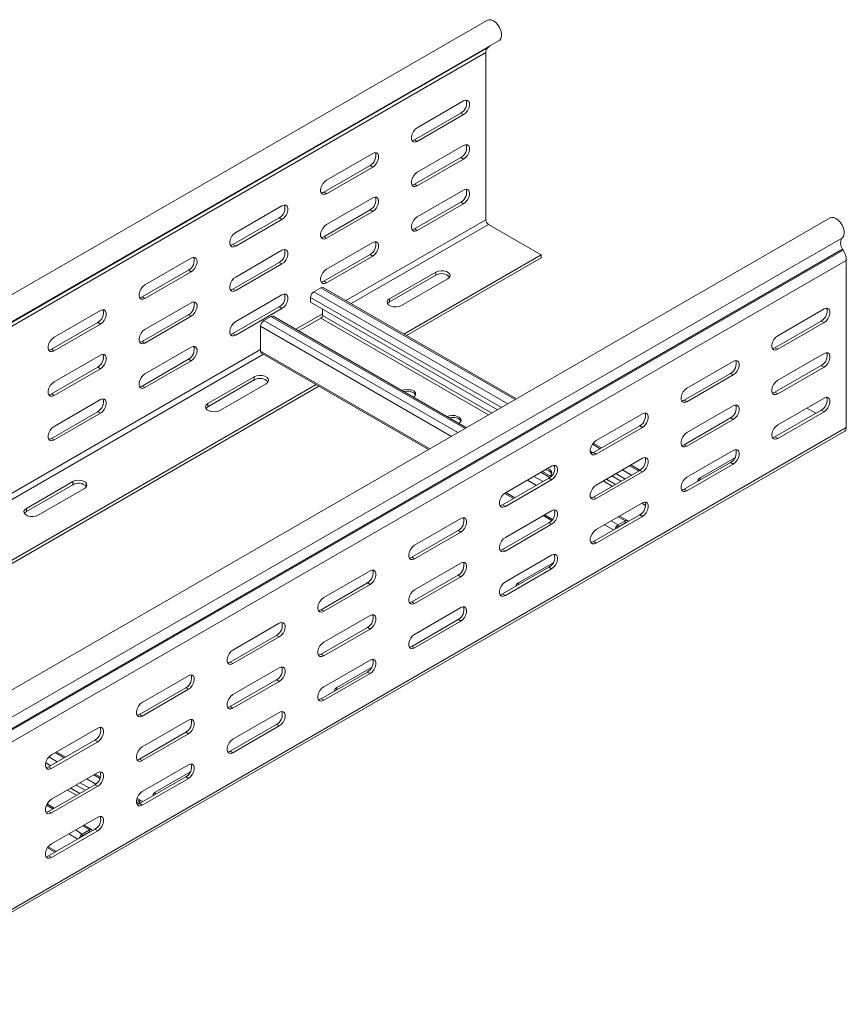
# Model space of a CAD drawing. Header units: millimetres. Extents: x -6 to 5206, y -8403 to -276.
# Tile 28 of 65: x 2266 to 2587, y -6471 to -6087. Entities that reach past the tile are written whole.
import ezdxf

# ---------------------------------------------------------------- set-up
doc = ezdxf.new("R2010")
doc.units = ezdxf.units.MM

msp = doc.modelspace()

# ---------------------------------------------------------------- linework, layer by layer
at = {"color": 7, "linetype": 'Continuous', "lineweight": 15}
for p, q in [((2447.7, -6087.32), (2060.91, -6310.6)), ((2065.46, -6318.48), (2452.25, -6095.2)), ((2061.11, -6321.19), (2447.9, -6097.9)), ((2061.36, -6321.04), (2448.14, -6097.75)), ((2448.14, -6097.75), (2447.9, -6097.9)), ((2060.24, -6323.22), (2447.02, -6099.93)), ((2447.02, -6099.93), (2447.02, -6165.04)), ((2420.33, -6129.21), (2438.36, -6118.8)), ((2419.27, -6133.91), (2437.3, -6123.5)), ((2438.36, -6124.11), (2420.33, -6134.52)), ((2437.3, -6123.5), (2438.36, -6124.11)), ((2419.27, -6133.91), (2420.33, -6134.52)), ((2420.33, -6146.56), (2438.36, -6136.16)), ((2384.98, -6149.62), (2403.01, -6139.21)), ((2419.27, -6151.26), (2437.3, -6140.85)), ((2438.36, -6141.46), (2420.33, -6151.87)), ((2437.3, -6140.85), (2438.36, -6141.46)), ((2383.91, -6154.32), (2401.95, -6143.91)), ((2403.01, -6144.52), (2384.98, -6154.93)), ((2401.95, -6143.91), (2403.01, -6144.52)), ((2419.27, -6151.26), (2420.33, -6151.87)), ((2383.91, -6154.32), (2384.98, -6154.93)), ((2384.98, -6166.97), (2403.01, -6156.57)), ((2420.33, -6163.92), (2438.36, -6153.51)), ((2349.62, -6170.03), (2367.65, -6159.62)), ((2419.27, -6168.61), (2437.3, -6158.2)), ((2438.36, -6158.81), (2420.33, -6169.22)), ((2437.3, -6158.2), (2438.36, -6158.81)), ((2581.1, -6164.32), (2194.31, -6387.61)), ((2348.56, -6174.73), (2366.59, -6164.32)), ((2366.59, -6164.32), (2367.65, -6164.93)), ((2383.91, -6171.67), (2401.95, -6161.26)), ((2403.01, -6161.87), (2384.98, -6172.28)), ((2401.95, -6161.26), (2403.01, -6161.87)), ((2367.65, -6164.93), (2349.62, -6175.34)), ((2448.08, -6166.88), (2468.59, -6178.72)), ((2199.06, -6395.35), (2585.85, -6172.07)), ((2383.91, -6171.67), (2384.98, -6172.28)), ((2419.27, -6168.61), (2420.33, -6169.22)), ((2348.56, -6174.73), (2349.62, -6175.34)), ((2384.98, -6184.33), (2403.01, -6173.92)), ((2199.19, -6399.76), (2585.97, -6176.47)), ((2199.43, -6400.2), (2586.22, -6176.91)), ((2349.62, -6187.39), (2367.65, -6176.98)), ((2383.91, -6189.02), (2401.95, -6178.61)), ((2403.01, -6179.22), (2384.98, -6189.63)), ((2401.95, -6178.61), (2403.01, -6179.22)), ((2415.12, -6209.58), (2468.59, -6178.72)), ((2468.59, -6178.72), (2468.59, -6179.94)), ((2586.22, -6176.91), (2585.97, -6176.47)), ((2200.55, -6404.28), (2587.38, -6180.96)), ((2314.26, -6190.44), (2332.3, -6180.03)), ((2348.56, -6192.08), (2366.59, -6181.67)), ((2367.65, -6182.28), (2349.62, -6192.69)), ((2366.59, -6181.67), (2367.65, -6182.28)), ((2416.19, -6210.19), (2468.59, -6179.94)), ((2587.38, -6180.96), (2587.38, -6246.07)), ((2313.2, -6195.14), (2331.24, -6184.73)), ((2332.3, -6185.34), (2314.26, -6195.75)), ((2331.24, -6184.73), (2332.3, -6185.34)), ((2427.58, -6185.45), (2409.55, -6195.86)), ((2409.55, -6197.09), (2427.58, -6186.68)), ((2427.58, -6186.68), (2427.58, -6185.45)), ((2383.91, -6189.02), (2384.98, -6189.63)), ((2414.14, -6198.51), (2432.17, -6188.11)), ((2313.2, -6195.14), (2314.26, -6195.75)), ((2348.56, -6192.08), (2349.62, -6192.69)), ((2349.62, -6204.74), (2367.65, -6194.33)), ((2380.06, -6193.13), (2382.82, -6191.54)), ((2458.91, -6234.86), (2383.72, -6191.45)), ((2314.26, -6207.8), (2332.3, -6197.39)), ((2348.56, -6209.43), (2366.59, -6199.02)), ((2366.59, -6199.02), (2367.65, -6199.63)), ((2378.79, -6197.13), (2378.79, -6195.34)), ((2451.53, -6239.12), (2378.79, -6197.13)), ((2409.55, -6197.09), (2409.55, -6195.86)), ((2278.91, -6210.85), (2296.94, -6200.44)), ((2313.2, -6212.49), (2331.24, -6202.08)), ((2332.3, -6202.69), (2314.26, -6213.1)), ((2331.24, -6202.08), (2332.3, -6202.69)), ((2367.65, -6199.63), (2349.62, -6210.04)), ((2360.62, -6204.36), (2363.37, -6202.77)), ((2439.47, -6246.09), (2364.27, -6202.68)), ((2383.45, -6199.83), (2383.45, -6202.31)), ((2578.72, -6199.83), (2560.69, -6210.24)), ((2277.85, -6215.55), (2295.88, -6205.14)), ((2296.94, -6205.75), (2278.91, -6216.16)), ((2295.88, -6205.14), (2296.94, -6205.75)), ((2359.34, -6216.23), (2359.34, -6206.56)), ((2382.82, -6203.41), (2374.18, -6208.4)), ((2577.66, -6204.53), (2559.63, -6214.94)), ((2560.69, -6215.55), (2578.72, -6205.14)), ((2578.72, -6205.14), (2577.66, -6204.53)), ((2348.56, -6209.43), (2349.62, -6210.04)), ((2313.2, -6212.49), (2314.26, -6213.1)), ((2277.85, -6215.55), (2278.91, -6216.16)), ((2278.91, -6228.21), (2296.94, -6217.8)), ((2314.26, -6225.15), (2332.3, -6214.74)), ((2359.72, -6217.05), (2424.74, -6254.59)), ((2560.69, -6215.55), (2559.63, -6214.94)), ((2578.72, -6217.18), (2560.69, -6227.59)), ((2313.2, -6229.84), (2331.24, -6219.43)), ((2332.3, -6220.05), (2314.26, -6230.45)), ((2331.24, -6219.43), (2332.3, -6220.05)), ((2543.37, -6220.24), (2525.34, -6230.65)), ((2577.66, -6221.88), (2559.63, -6232.29)), ((2578.72, -6222.49), (2577.66, -6221.88)), ((2277.85, -6232.9), (2295.88, -6222.49)), ((2296.94, -6223.1), (2278.91, -6233.51)), ((2295.88, -6222.49), (2296.94, -6223.1)), ((2542.31, -6224.94), (2524.28, -6235.35)), ((2525.34, -6235.96), (2543.37, -6225.55)), ((2543.37, -6225.55), (2542.31, -6224.94)), ((2560.69, -6232.9), (2578.72, -6222.49)), ((2206.53, -6330), (2380.95, -6229.31)), ((2356.87, -6226.27), (2338.84, -6236.68)), ((2338.84, -6237.91), (2356.87, -6227.5)), ((2343.43, -6239.33), (2361.46, -6228.93)), ((2356.87, -6227.5), (2356.87, -6226.27)), ((2207.59, -6330.61), (2382.01, -6229.92)), ((2277.85, -6232.9), (2278.91, -6233.51)), ((2313.2, -6229.84), (2314.26, -6230.45)), ((2560.69, -6232.9), (2559.63, -6232.29)), ((2278.91, -6245.56), (2296.94, -6235.15)), ((2338.84, -6237.91), (2338.84, -6236.68)), ((2525.34, -6235.96), (2524.28, -6235.35)), ((2578.72, -6234.54), (2560.69, -6244.94)), ((2277.85, -6250.25), (2295.88, -6239.84)), ((2296.94, -6240.46), (2278.91, -6250.86)), ((2295.88, -6239.84), (2296.94, -6240.46)), ((2508.01, -6240.65), (2489.98, -6251.06)), ((2543.37, -6237.59), (2525.34, -6248)), ((2577.66, -6239.23), (2559.63, -6249.64)), ((2560.69, -6250.25), (2578.72, -6239.84)), ((2572, -6238.41), (2575.54, -6240.46)), ((2578.72, -6239.84), (2577.66, -6239.23)), ((2542.31, -6242.29), (2524.28, -6252.7)), ((2525.34, -6253.31), (2543.37, -6242.9)), ((2543.37, -6242.9), (2542.31, -6242.29)), ((2199.98, -6470.73), (2586.76, -6247.44)), ((2200.6, -6469.36), (2587.38, -6246.07)), ((2506.95, -6245.35), (2488.92, -6255.76)), ((2489.98, -6256.37), (2508.01, -6245.96)), ((2508.01, -6245.96), (2506.95, -6245.35)), ((2277.85, -6250.25), (2278.91, -6250.86)), ((2492.02, -6253.97), (2488.8, -6252.12)), ((2525.34, -6253.31), (2524.28, -6252.7)), ((2560.69, -6250.25), (2559.63, -6249.64)), ((2489.98, -6256.37), (2488.92, -6255.76)), ((2543.37, -6254.95), (2525.34, -6265.35)), ((2508.01, -6258), (2489.98, -6268.41)), ((2542.31, -6259.64), (2524.28, -6270.05)), ((2525.34, -6270.66), (2543.37, -6260.25)), ((2530.46, -6265.66), (2543.96, -6257.87)), ((2543.37, -6260.25), (2542.31, -6259.64)), ((2472.66, -6261.06), (2454.63, -6271.47)), ((2472.42, -6265.11), (2469.03, -6263.15)), ((2506.95, -6262.7), (2488.92, -6273.11)), ((2489.98, -6273.72), (2508.01, -6263.31)), ((2507.04, -6262.64), (2503.51, -6260.6)), ((2508.01, -6263.31), (2506.95, -6262.7)), ((2286.16, -6267.09), (2268.13, -6277.5)), ((2286.16, -6268.32), (2286.16, -6267.09)), ((2471.6, -6265.76), (2453.56, -6276.17)), ((2454.63, -6276.78), (2472.66, -6266.37)), ((2472.66, -6266.37), (2471.6, -6265.76)), ((2499.66, -6266.91), (2496.12, -6264.87)), ((2268.13, -6278.73), (2286.16, -6268.32)), ((2272.72, -6280.16), (2290.75, -6269.75)), ((2454.32, -6271.67), (2457.84, -6273.7)), ((2525.34, -6270.66), (2524.28, -6270.05)), ((2489.98, -6273.72), (2488.92, -6273.11)), ((2508.01, -6275.36), (2489.98, -6285.77)), ((2268.13, -6278.73), (2268.13, -6277.5)), ((2454.63, -6276.78), (2453.56, -6276.17)), ((2472.66, -6278.41), (2454.63, -6288.82)), ((2437.3, -6281.47), (2419.27, -6291.88)), ((2471.6, -6283.11), (2453.56, -6293.52)), ((2469.33, -6280.33), (2472.62, -6282.24)), ((2472.66, -6283.72), (2471.6, -6283.11)), ((2506.95, -6280.05), (2488.92, -6290.46)), ((2489.98, -6291.07), (2508.01, -6280.66)), ((2498.5, -6283.96), (2501.26, -6282.37)), ((2498.5, -6284.69), (2501.26, -6283.1)), ((2502.16, -6282.28), (2499.09, -6280.51)), ((2501.26, -6283.1), (2501.26, -6282.37)), ((2508.01, -6280.66), (2506.95, -6280.05)), ((2436.24, -6286.17), (2418.21, -6296.58)), ((2419.27, -6297.19), (2437.3, -6286.78)), ((2437.3, -6286.78), (2436.24, -6286.17)), ((2454.63, -6294.13), (2472.66, -6283.72)), ((2498.5, -6283.96), (2498.5, -6284.69)), ((2499.91, -6284.12), (2499.7, -6284)), ((2489.98, -6291.07), (2488.92, -6290.46)), ((2454.63, -6294.13), (2453.56, -6293.52)), ((2419.27, -6297.19), (2418.21, -6296.58)), ((2472.66, -6295.77), (2454.63, -6306.18)), ((2459.75, -6306.48), (2473.25, -6298.69)), ((2401.95, -6301.88), (2383.91, -6312.29)), ((2437.3, -6298.82), (2419.27, -6309.23)), ((2471.6, -6300.46), (2453.56, -6310.87)), ((2454.63, -6311.48), (2472.66, -6301.07)), ((2472.66, -6301.07), (2471.6, -6300.46)), ((2436.24, -6303.52), (2418.21, -6313.93)), ((2419.27, -6314.54), (2437.3, -6304.13)), ((2437.3, -6304.13), (2436.24, -6303.52)), ((2400.89, -6306.58), (2382.85, -6316.99)), ((2383.91, -6317.6), (2401.95, -6307.19)), ((2401.95, -6307.19), (2400.89, -6306.58)), ((2419.27, -6314.54), (2418.21, -6313.93)), ((2454.63, -6311.48), (2453.56, -6310.87)), ((2383.91, -6317.6), (2382.85, -6316.99)), ((2437.3, -6316.18), (2419.27, -6326.59)), ((2401.95, -6319.23), (2383.91, -6329.64)), ((2436.24, -6320.87), (2418.21, -6331.28)), ((2419.27, -6331.89), (2437.3, -6321.48)), ((2437.3, -6321.48), (2436.24, -6320.87)), ((2366.59, -6322.29), (2348.56, -6332.7)), ((2400.89, -6323.93), (2382.85, -6334.34)), ((2383.91, -6334.95), (2401.95, -6324.54)), ((2401.95, -6324.54), (2400.89, -6323.93)), ((2365.53, -6326.99), (2347.5, -6337.4)), ((2348.56, -6338.01), (2366.59, -6327.6)), ((2366.59, -6327.6), (2365.53, -6326.99)), ((2419.27, -6331.89), (2418.21, -6331.28)), ((2383.91, -6334.95), (2382.85, -6334.34)), ((2401.95, -6336.59), (2383.91, -6347)), ((2348.56, -6338.01), (2347.5, -6337.4)), ((2366.59, -6339.65), (2348.56, -6350.05)), ((2389.04, -6347.3), (2402.54, -6339.51)), ((2331.24, -6342.7), (2313.2, -6353.11)), ((2365.53, -6344.34), (2347.5, -6354.75)), ((2366.59, -6344.95), (2365.53, -6344.34)), ((2400.89, -6341.28), (2382.85, -6351.69)), ((2383.91, -6352.3), (2401.95, -6341.89)), ((2401.95, -6341.89), (2400.89, -6341.28)), ((2330.17, -6347.4), (2312.14, -6357.81)), ((2313.2, -6358.42), (2331.24, -6348.01)), ((2331.24, -6348.01), (2330.17, -6347.4)), ((2348.56, -6355.36), (2366.59, -6344.95)), ((2383.91, -6352.3), (2382.85, -6351.69)), ((2348.56, -6355.36), (2347.5, -6354.75)), ((2313.2, -6358.42), (2312.14, -6357.81)), ((2331.24, -6360.06), (2313.2, -6370.46)), ((2366.59, -6357), (2348.56, -6367.41)), ((2295.88, -6363.11), (2277.85, -6373.52)), ((2365.53, -6361.69), (2347.5, -6372.1)), ((2348.56, -6372.71), (2366.59, -6362.3)), ((2366.59, -6362.3), (2365.53, -6361.69)), ((2294.82, -6367.81), (2276.79, -6378.22)), ((2295.88, -6368.42), (2294.82, -6367.81)), ((2330.17, -6364.75), (2312.14, -6375.16)), ((2313.2, -6375.77), (2331.24, -6365.36)), ((2331.24, -6365.36), (2330.17, -6364.75)), ((2277.85, -6378.83), (2295.88, -6368.42)), ((2283.42, -6374.39), (2279.88, -6372.35)), ((2313.2, -6375.77), (2312.14, -6375.16)), ((2348.56, -6372.71), (2347.5, -6372.1)), ((2275.82, -6378.53), (2275.77, -6378.5)), ((2277.85, -6378.83), (2276.79, -6378.22)), ((2331.24, -6377.41), (2313.2, -6387.82)), ((2295.88, -6380.47), (2277.85, -6390.87)), ((2296.97, -6382.21), (2294.91, -6381.02)), ((2330.17, -6382.1), (2312.14, -6392.51)), ((2313.2, -6393.12), (2331.24, -6382.71)), ((2318.33, -6388.13), (2331.83, -6380.33)), ((2331.24, -6382.71), (2330.17, -6382.1)), ((2294.82, -6385.16), (2276.79, -6395.57)), ((2277.85, -6396.18), (2295.88, -6385.77)), ((2291.06, -6387.33), (2287.53, -6385.29)), ((2295.88, -6385.77), (2294.82, -6385.16)), ((2313.01, -6391.47), (2311.17, -6390.41)), ((2279, -6394.29), (2276.18, -6392.66)), ((2310.94, -6392.23), (2312.11, -6391.56)), ((2311.19, -6392.82), (2312.11, -6392.3)), ((2312.11, -6392.3), (2312.11, -6391.56)), ((2313.2, -6393.12), (2312.14, -6392.51)), ((2277.85, -6396.18), (2276.79, -6395.57)), ((2295.88, -6397.82), (2277.85, -6408.23)), ((2293.56, -6402.7), (2290.49, -6400.93)), ((2294.82, -6402.51), (2276.79, -6412.92)), ((2277.85, -6413.53), (2295.88, -6403.12)), ((2289.9, -6404.38), (2292.66, -6402.79)), ((2289.9, -6405.11), (2292.66, -6403.52)), ((2289.9, -6404.38), (2289.9, -6405.11)), ((2291.31, -6404.54), (2291.11, -6404.42)), ((2292.66, -6403.52), (2292.66, -6402.79)), ((2295.88, -6403.12), (2294.82, -6402.51)), ((2276.33, -6409.76), (2279.3, -6411.47)), ((2277.85, -6413.53), (2276.79, -6412.92))]:
    msp.add_line(p, q, dxfattribs=at)
at = {"color": 8, "linetype": 'Continuous', "lineweight": 15}
for p, q in [((2392.5, -6196.52), (2447.02, -6165.04)), ((2394.62, -6197.74), (2448.08, -6166.88)), ((2455.63, -6236.76), (2380.06, -6193.13)), ((2458.39, -6235.16), (2382.82, -6191.54)), ((2453.08, -6238.23), (2378.79, -6195.34)), ((2438.94, -6246.39), (2363.37, -6202.77)), ((2373.05, -6207.74), (2383.45, -6201.74)), ((2449.38, -6240.37), (2383.45, -6202.31)), ((2433.64, -6249.45), (2359.34, -6206.56)), ((2436.18, -6247.98), (2360.62, -6204.36)), ((2448.1, -6241.1), (2382.82, -6203.41)), ((2183.9, -6316.94), (2359.34, -6215.66)), ((2186.02, -6318.16), (2360.44, -6217.47)), ((2425.26, -6254.28), (2359.34, -6216.23)), ((2491.49, -6254.27), (2488.5, -6252.55)), ((2488.72, -6255.86), (2487.69, -6255.27)), ((2472.01, -6265.48), (2468.51, -6263.46)), ((2501.21, -6266.01), (2497.68, -6263.97)), ((2503.76, -6264.54), (2500.22, -6262.5)), ((2506.52, -6262.95), (2502.98, -6260.91)), ((2466.74, -6268.56), (2463.2, -6266.52)), ((2469.29, -6267.09), (2465.75, -6265.05)), ((2496.23, -6268.89), (2492.7, -6266.84)), ((2497.51, -6268.15), (2493.97, -6266.11)), ((2530.46, -6266.48), (2530.46, -6265.66)), ((2458.37, -6273.4), (2454.83, -6271.35)), ((2509.23, -6276.39), (2507.73, -6275.52)), ((2472.95, -6281.82), (2469.86, -6280.03)), ((2498.5, -6283.96), (2495.81, -6282.4)), ((2501.26, -6282.37), (2498.56, -6280.81)), ((2501.46, -6283.22), (2501.26, -6283.1)), ((2496.8, -6285.91), (2493.26, -6283.87)), ((2488.35, -6290.71), (2487.75, -6290.36)), ((2459.75, -6307.3), (2459.75, -6306.48)), ((2389.04, -6348.12), (2389.04, -6347.3)), ((2280.13, -6376.29), (2276.83, -6374.38)), ((2282.89, -6374.69), (2279.36, -6372.65)), ((2277.59, -6377.76), (2275.66, -6376.64)), ((2295.14, -6384.95), (2291.63, -6382.92)), ((2296.8, -6382.72), (2294.38, -6381.33)), ((2288.91, -6388.57), (2285.37, -6386.53)), ((2292.62, -6386.43), (2289.08, -6384.39)), ((2287.64, -6389.31), (2284.1, -6387.26)), ((2318.33, -6388.94), (2318.33, -6388.13)), ((2278.48, -6394.6), (2275.95, -6393.14)), ((2312.11, -6391.56), (2311.01, -6390.93)), ((2312.31, -6392.41), (2312.11, -6392.3)), ((2292.66, -6402.79), (2289.97, -6401.23)), ((2288.2, -6406.33), (2284.66, -6404.29)), ((2289.9, -6404.38), (2287.21, -6402.82)), ((2292.87, -6403.64), (2292.66, -6403.52)), ((2279.83, -6411.17), (2276.64, -6409.33))]:
    msp.add_line(p, q, dxfattribs=at)
at = {"color": 7, "linetype": 'Continuous', "lineweight": 15, "flags": 128}
for points in [[(2452.25, -6095.2), (2452.46, -6095.05), (2452.93, -6094.43), (2453.17, -6093.56), (2453.15, -6092.5), (2452.88, -6091.35), (2452.39, -6090.19), (2451.7, -6089.11), (2450.87, -6088.2), (2449.97, -6087.54), (2449.07, -6087.17), (2448.25, -6087.13), (2447.7, -6087.32)], [(2448.65, -6097.28), (2448.58, -6097.36), (2448.14, -6097.75)], [(2438.36, -6118.8), (2439.15, -6118.51), (2439.84, -6118.57), (2440.35, -6118.98), (2440.62, -6119.69), (2440.62, -6120.61), (2440.35, -6121.64), (2439.84, -6122.64), (2439.15, -6123.5), (2438.36, -6124.11)], [(2420.33, -6134.52), (2419.54, -6134.81), (2418.85, -6134.75), (2418.34, -6134.34), (2418.07, -6133.63), (2418.07, -6132.71), (2418.34, -6131.69), (2418.85, -6130.69), (2419.54, -6129.83), (2420.33, -6129.21)], [(2418.26, -6134.22), (2418.48, -6134.2), (2419.27, -6133.91)], [(2438.36, -6136.16), (2439.15, -6135.86), (2439.84, -6135.92), (2440.35, -6136.33), (2440.62, -6137.04), (2440.62, -6137.96), (2440.35, -6138.99), (2439.84, -6139.99), (2439.15, -6140.85), (2438.36, -6141.46)], [(2403.01, -6139.21), (2403.79, -6138.92), (2404.48, -6138.98), (2405, -6139.39), (2405.27, -6140.1), (2405.27, -6141.02), (2405, -6142.05), (2404.48, -6143.05), (2403.79, -6143.91), (2403.01, -6144.52)], [(2420.33, -6151.87), (2419.54, -6152.17), (2418.85, -6152.1), (2418.34, -6151.69), (2418.07, -6150.99), (2418.07, -6150.06), (2418.34, -6149.04), (2418.85, -6148.04), (2419.54, -6147.18), (2420.33, -6146.56)], [(2384.98, -6154.93), (2384.19, -6155.22), (2383.5, -6155.16), (2382.99, -6154.75), (2382.71, -6154.04), (2382.71, -6153.12), (2382.99, -6152.1), (2383.5, -6151.1), (2384.19, -6150.24), (2384.98, -6149.62)], [(2418.26, -6151.57), (2418.48, -6151.55), (2419.27, -6151.26)], [(2382.91, -6154.63), (2383.13, -6154.61), (2383.91, -6154.32)], [(2403.01, -6156.57), (2403.79, -6156.27), (2404.48, -6156.33), (2405, -6156.74), (2405.27, -6157.45), (2405.27, -6158.37), (2405, -6159.4), (2404.48, -6160.4), (2403.79, -6161.26), (2403.01, -6161.87)], [(2438.36, -6153.51), (2439.15, -6153.21), (2439.84, -6153.28), (2440.35, -6153.68), (2440.62, -6154.39), (2440.62, -6155.32), (2440.35, -6156.34), (2439.84, -6157.34), (2439.15, -6158.2), (2438.36, -6158.81)], [(2367.65, -6159.62), (2368.44, -6159.33), (2369.13, -6159.39), (2369.64, -6159.8), (2369.91, -6160.51), (2369.91, -6161.43), (2369.64, -6162.46), (2369.13, -6163.46), (2368.44, -6164.32), (2367.65, -6164.93)], [(2420.33, -6169.22), (2419.54, -6169.52), (2418.85, -6169.46), (2418.34, -6169.05), (2418.07, -6168.34), (2418.07, -6167.42), (2418.34, -6166.39), (2418.85, -6165.39), (2419.54, -6164.53), (2420.33, -6163.92)], [(2585.85, -6172.07), (2586.32, -6171.45), (2586.56, -6170.58), (2586.55, -6169.52), (2586.28, -6168.37), (2585.79, -6167.21), (2585.1, -6166.13), (2584.27, -6165.22), (2583.38, -6164.55), (2582.48, -6164.18), (2581.65, -6164.13), (2581.1, -6164.32)], [(2384.98, -6172.28), (2384.19, -6172.58), (2383.5, -6172.51), (2382.99, -6172.1), (2382.71, -6171.4), (2382.71, -6170.47), (2382.99, -6169.45), (2383.5, -6168.45), (2384.19, -6167.59), (2384.98, -6166.97)], [(2349.62, -6175.34), (2348.83, -6175.63), (2348.14, -6175.57), (2347.63, -6175.16), (2347.36, -6174.45), (2347.36, -6173.53), (2347.63, -6172.51), (2348.14, -6171.51), (2348.83, -6170.65), (2349.62, -6170.03)], [(2382.91, -6171.98), (2383.13, -6171.96), (2383.91, -6171.67)], [(2418.26, -6168.92), (2418.48, -6168.91), (2419.27, -6168.61)], [(2347.55, -6175.04), (2347.77, -6175.02), (2348.56, -6174.73)], [(2403.01, -6173.92), (2403.79, -6173.62), (2404.48, -6173.69), (2405, -6174.1), (2405.27, -6174.8), (2405.27, -6175.73), (2405, -6176.75), (2404.48, -6177.75), (2403.79, -6178.61), (2403.01, -6179.22)], [(2332.3, -6180.03), (2333.08, -6179.74), (2333.77, -6179.8), (2334.29, -6180.21), (2334.56, -6180.92), (2334.56, -6181.84), (2334.29, -6182.87), (2333.77, -6183.87), (2333.08, -6184.73), (2332.3, -6185.34)], [(2367.65, -6176.98), (2368.44, -6176.68), (2369.13, -6176.74), (2369.64, -6177.15), (2369.91, -6177.86), (2369.91, -6178.78), (2369.64, -6179.81), (2369.13, -6180.81), (2368.44, -6181.67), (2367.65, -6182.28)], [(2349.62, -6192.69), (2348.83, -6192.99), (2348.14, -6192.92), (2347.63, -6192.51), (2347.36, -6191.81), (2347.36, -6190.88), (2347.63, -6189.86), (2348.14, -6188.86), (2348.83, -6188), (2349.62, -6187.39)], [(2384.98, -6189.63), (2384.19, -6189.93), (2383.5, -6189.87), (2382.99, -6189.46), (2382.71, -6188.75), (2382.71, -6187.83), (2382.99, -6186.8), (2383.5, -6185.8), (2384.19, -6184.94), (2384.98, -6184.33)], [(2432.17, -6188.11), (2432.82, -6187.57), (2433.11, -6186.94), (2433.02, -6186.29), (2432.54, -6185.7), (2431.74, -6185.24), (2430.72, -6184.97), (2429.59, -6184.91), (2428.5, -6185.08), (2427.58, -6185.45)], [(2314.26, -6195.75), (2313.48, -6196.04), (2312.79, -6195.98), (2312.27, -6195.57), (2312, -6194.86), (2312, -6193.94), (2312.27, -6192.92), (2312.79, -6191.92), (2313.48, -6191.06), (2314.26, -6190.44)], [(2382.91, -6189.33), (2383.13, -6189.32), (2383.91, -6189.02)], [(2312.2, -6195.45), (2312.42, -6195.43), (2313.2, -6195.14)], [(2347.55, -6192.39), (2347.77, -6192.37), (2348.56, -6192.08)], [(2367.65, -6194.33), (2368.44, -6194.03), (2369.13, -6194.1), (2369.64, -6194.51), (2369.91, -6195.21), (2369.91, -6196.14), (2369.64, -6197.16), (2369.13, -6198.16), (2368.44, -6199.02), (2367.65, -6199.63)], [(2332.3, -6197.39), (2333.08, -6197.09), (2333.77, -6197.15), (2334.29, -6197.56), (2334.56, -6198.27), (2334.56, -6199.19), (2334.29, -6200.22), (2333.77, -6201.22), (2333.08, -6202.08), (2332.3, -6202.69)], [(2409.55, -6195.86), (2408.9, -6196.39), (2408.61, -6197.02), (2408.71, -6197.67), (2409.18, -6198.26), (2409.98, -6198.72), (2411, -6199), (2412.13, -6199.06), (2413.22, -6198.89), (2414.14, -6198.51)], [(2408.77, -6197.8), (2408.9, -6197.62), (2409.55, -6197.09)], [(2296.94, -6200.44), (2297.73, -6200.15), (2298.42, -6200.21), (2298.93, -6200.62), (2299.2, -6201.33), (2299.2, -6202.25), (2298.93, -6203.28), (2298.42, -6204.28), (2297.73, -6205.14), (2296.94, -6205.75)], [(2578.72, -6205.14), (2579.51, -6204.53), (2580.2, -6203.67), (2580.71, -6202.66), (2580.99, -6201.64), (2580.99, -6200.72), (2580.71, -6200.01), (2580.2, -6199.6), (2579.51, -6199.54), (2578.72, -6199.83)], [(2349.62, -6210.04), (2348.83, -6210.34), (2348.14, -6210.28), (2347.63, -6209.87), (2347.36, -6209.16), (2347.36, -6208.24), (2347.63, -6207.21), (2348.14, -6206.21), (2348.83, -6205.35), (2349.62, -6204.74)], [(2314.26, -6213.1), (2313.48, -6213.4), (2312.79, -6213.33), (2312.27, -6212.92), (2312, -6212.22), (2312, -6211.29), (2312.27, -6210.27), (2312.79, -6209.27), (2313.48, -6208.41), (2314.26, -6207.8)], [(2347.55, -6209.74), (2347.77, -6209.73), (2348.56, -6209.43)], [(2560.69, -6210.24), (2559.91, -6210.86), (2559.21, -6211.72), (2558.7, -6212.72), (2558.43, -6213.74), (2558.43, -6214.66), (2558.7, -6215.37), (2559.21, -6215.78), (2559.91, -6215.84), (2560.69, -6215.55)], [(2278.91, -6216.16), (2278.12, -6216.46), (2277.43, -6216.39), (2276.92, -6215.98), (2276.65, -6215.28), (2276.65, -6214.35), (2276.92, -6213.33), (2277.43, -6212.33), (2278.12, -6211.47), (2278.91, -6210.85)], [(2312.2, -6212.8), (2312.42, -6212.78), (2313.2, -6212.49)], [(2276.84, -6215.86), (2277.06, -6215.84), (2277.85, -6215.55)], [(2296.94, -6217.8), (2297.73, -6217.5), (2298.42, -6217.56), (2298.93, -6217.97), (2299.2, -6218.68), (2299.2, -6219.6), (2298.93, -6220.63), (2298.42, -6221.63), (2297.73, -6222.49), (2296.94, -6223.1)], [(2332.3, -6214.74), (2333.08, -6214.44), (2333.77, -6214.51), (2334.29, -6214.92), (2334.56, -6215.62), (2334.56, -6216.55), (2334.29, -6217.57), (2333.77, -6218.57), (2333.08, -6219.43), (2332.3, -6220.05)], [(2559.63, -6214.94), (2558.84, -6215.23), (2558.63, -6215.25)], [(2578.72, -6222.49), (2579.51, -6221.88), (2580.2, -6221.02), (2580.71, -6220.02), (2580.99, -6218.99), (2580.99, -6218.07), (2580.71, -6217.36), (2580.2, -6216.95), (2579.51, -6216.89), (2578.72, -6217.18)], [(2543.37, -6225.55), (2544.15, -6224.94), (2544.84, -6224.08), (2545.36, -6223.07), (2545.63, -6222.05), (2545.63, -6221.13), (2545.36, -6220.42), (2544.84, -6220.01), (2544.15, -6219.95), (2543.37, -6220.24)], [(2314.26, -6230.45), (2313.48, -6230.75), (2312.79, -6230.69), (2312.27, -6230.28), (2312, -6229.57), (2312, -6228.65), (2312.27, -6227.62), (2312.79, -6226.62), (2313.48, -6225.76), (2314.26, -6225.15)], [(2361.46, -6228.93), (2362.11, -6228.39), (2362.4, -6227.76), (2362.31, -6227.11), (2361.83, -6226.52), (2361.03, -6226.06), (2360.01, -6225.79), (2358.88, -6225.73), (2357.79, -6225.9), (2356.87, -6226.27)], [(2278.91, -6233.51), (2278.12, -6233.81), (2277.43, -6233.74), (2276.92, -6233.34), (2276.65, -6232.63), (2276.65, -6231.7), (2276.92, -6230.68), (2277.43, -6229.68), (2278.12, -6228.82), (2278.91, -6228.21)], [(2560.69, -6227.59), (2559.91, -6228.21), (2559.21, -6229.07), (2558.7, -6230.07), (2558.43, -6231.09), (2558.43, -6232.01), (2558.7, -6232.72), (2559.21, -6233.13), (2559.91, -6233.19), (2560.69, -6232.9)], [(2276.84, -6233.21), (2277.06, -6233.19), (2277.85, -6232.9)], [(2312.2, -6230.15), (2312.42, -6230.14), (2313.2, -6229.84)], [(2418.9, -6234.21), (2419.39, -6233.78), (2419.68, -6233.15), (2419.58, -6232.5), (2419.1, -6231.91), (2418.31, -6231.45), (2417.28, -6231.17), (2416.16, -6231.12), (2415.07, -6231.29), (2414.32, -6231.57)], [(2419.63, -6233.35), (2419.58, -6233.24), (2419.1, -6232.65), (2418.31, -6232.19), (2417.28, -6231.91), (2416.16, -6231.85), (2415.09, -6232.01)], [(2525.34, -6230.65), (2524.55, -6231.27), (2523.86, -6232.13), (2523.35, -6233.13), (2523.07, -6234.15), (2523.07, -6235.07), (2523.35, -6235.78), (2523.86, -6236.19), (2524.55, -6236.25), (2525.34, -6235.96)], [(2559.63, -6232.29), (2558.84, -6232.58), (2558.63, -6232.6)], [(2296.94, -6235.15), (2297.73, -6234.85), (2298.42, -6234.92), (2298.93, -6235.33), (2299.2, -6236.03), (2299.2, -6236.96), (2298.93, -6237.98), (2298.42, -6238.98), (2297.73, -6239.84), (2296.94, -6240.46)], [(2338.84, -6236.68), (2338.19, -6237.22), (2337.9, -6237.84), (2338, -6238.49), (2338.47, -6239.08), (2339.27, -6239.54), (2340.29, -6239.82), (2341.42, -6239.88), (2342.51, -6239.71), (2343.43, -6239.33)], [(2524.28, -6235.35), (2523.49, -6235.64), (2523.27, -6235.66)], [(2543.37, -6242.9), (2544.15, -6242.29), (2544.84, -6241.43), (2545.36, -6240.43), (2545.63, -6239.4), (2545.63, -6238.48), (2545.36, -6237.77), (2544.84, -6237.36), (2544.15, -6237.3), (2543.37, -6237.59)], [(2578.72, -6239.84), (2579.51, -6239.23), (2580.2, -6238.37), (2580.71, -6237.37), (2580.99, -6236.34), (2580.99, -6235.42), (2580.71, -6234.71), (2580.2, -6234.3), (2579.51, -6234.24), (2578.72, -6234.54)], [(2338.06, -6238.62), (2338.19, -6238.44), (2338.84, -6237.91)], [(2508.01, -6245.96), (2508.8, -6245.35), (2509.49, -6244.49), (2510, -6243.48), (2510.28, -6242.46), (2510.28, -6241.54), (2510, -6240.83), (2509.49, -6240.42), (2508.8, -6240.36), (2508.01, -6240.65)], [(2436.58, -6244.42), (2437.06, -6243.99), (2437.36, -6243.36), (2437.26, -6242.71), (2436.78, -6242.12), (2435.98, -6241.66), (2434.96, -6241.38), (2433.84, -6241.32), (2432.75, -6241.49), (2432, -6241.77)], [(2437.31, -6243.56), (2437.26, -6243.44), (2436.78, -6242.85), (2435.98, -6242.39), (2434.96, -6242.11), (2433.84, -6242.06), (2432.77, -6242.22)], [(2560.69, -6244.94), (2559.91, -6245.56), (2559.21, -6246.42), (2558.7, -6247.42), (2558.43, -6248.44), (2558.43, -6249.37), (2558.7, -6250.07), (2559.21, -6250.48), (2559.91, -6250.55), (2560.69, -6250.25)], [(2278.91, -6250.86), (2278.12, -6251.16), (2277.43, -6251.1), (2276.92, -6250.69), (2276.65, -6249.98), (2276.65, -6249.06), (2276.92, -6248.03), (2277.43, -6247.03), (2278.12, -6246.17), (2278.91, -6245.56)], [(2525.34, -6248), (2524.55, -6248.62), (2523.86, -6249.48), (2523.35, -6250.48), (2523.07, -6251.5), (2523.07, -6252.42), (2523.35, -6253.13), (2523.86, -6253.54), (2524.55, -6253.6), (2525.34, -6253.31)], [(2276.84, -6250.57), (2277.06, -6250.55), (2277.85, -6250.25)], [(2489.98, -6251.06), (2489.19, -6251.68), (2488.5, -6252.54), (2487.99, -6253.54), (2487.72, -6254.56), (2487.72, -6255.48), (2487.99, -6256.19), (2488.5, -6256.6), (2489.19, -6256.66), (2489.98, -6256.37)], [(2524.28, -6252.7), (2523.49, -6252.99), (2523.27, -6253.01)], [(2559.63, -6249.64), (2558.84, -6249.93), (2558.63, -6249.95)], [(2488.92, -6255.76), (2488.13, -6256.05), (2487.91, -6256.07)], [(2543.37, -6260.25), (2544.15, -6259.64), (2544.84, -6258.78), (2545.36, -6257.78), (2545.63, -6256.75), (2545.63, -6255.83), (2545.36, -6255.12), (2544.84, -6254.71), (2544.15, -6254.65), (2543.37, -6254.95)], [(2508.01, -6263.31), (2508.8, -6262.7), (2509.49, -6261.84), (2510, -6260.84), (2510.28, -6259.81), (2510.28, -6258.89), (2510, -6258.18), (2509.49, -6257.77), (2508.8, -6257.71), (2508.01, -6258)], [(2471.93, -6264.83), (2472.42, -6264.4), (2472.71, -6263.77), (2472.61, -6263.12), (2472.14, -6262.53), (2471.34, -6262.07), (2471.08, -6261.97)], [(2472.66, -6266.37), (2473.44, -6265.76), (2474.13, -6264.9), (2474.65, -6263.89), (2474.92, -6262.87), (2474.92, -6261.95), (2474.65, -6261.24), (2474.13, -6260.83), (2473.44, -6260.77), (2472.66, -6261.06)], [(2290.75, -6269.75), (2291.4, -6269.21), (2291.69, -6268.58), (2291.59, -6267.93), (2291.12, -6267.34), (2290.32, -6266.88), (2289.3, -6266.61), (2288.17, -6266.55), (2287.08, -6266.72), (2286.16, -6267.09)], [(2525.34, -6265.35), (2524.55, -6265.97), (2523.86, -6266.83), (2523.35, -6267.83), (2523.07, -6268.85), (2523.07, -6269.78), (2523.35, -6270.48), (2523.86, -6270.89), (2524.55, -6270.96), (2525.34, -6270.66)], [(2454.63, -6271.47), (2453.84, -6272.09), (2453.15, -6272.95), (2452.64, -6273.95), (2452.36, -6274.97), (2452.36, -6275.89), (2452.64, -6276.6), (2453.15, -6277.01), (2453.84, -6277.07), (2454.63, -6276.78)], [(2489.98, -6268.41), (2489.19, -6269.03), (2488.5, -6269.89), (2487.99, -6270.89), (2487.72, -6271.91), (2487.72, -6272.83), (2487.99, -6273.54), (2488.5, -6273.95), (2489.19, -6274.01), (2489.98, -6273.72)], [(2524.28, -6270.05), (2523.49, -6270.34), (2523.27, -6270.36)], [(2488.92, -6273.11), (2488.13, -6273.4), (2487.91, -6273.42)], [(2508.01, -6280.66), (2508.8, -6280.05), (2509.49, -6279.19), (2510, -6278.19), (2510.28, -6277.16), (2510.28, -6276.24), (2510, -6275.53), (2509.49, -6275.12), (2508.8, -6275.06), (2508.01, -6275.36)], [(2268.13, -6277.5), (2267.48, -6278.04), (2267.19, -6278.66), (2267.28, -6279.31), (2267.76, -6279.9), (2268.56, -6280.37), (2269.58, -6280.64), (2270.71, -6280.7), (2271.8, -6280.53), (2272.72, -6280.16)], [(2267.35, -6279.44), (2267.48, -6279.26), (2268.13, -6278.73)], [(2453.56, -6276.17), (2452.78, -6276.46), (2452.56, -6276.48)], [(2472.66, -6283.72), (2473.44, -6283.11), (2474.13, -6282.25), (2474.65, -6281.25), (2474.92, -6280.22), (2474.92, -6279.3), (2474.65, -6278.59), (2474.13, -6278.18), (2473.44, -6278.12), (2472.66, -6278.41)], [(2437.3, -6286.78), (2438.09, -6286.17), (2438.78, -6285.31), (2439.29, -6284.3), (2439.56, -6283.28), (2439.56, -6282.36), (2439.29, -6281.65), (2438.78, -6281.24), (2438.09, -6281.18), (2437.3, -6281.47)], [(2501.26, -6282.37), (2501.51, -6282.25), (2501.75, -6282.2), (2501.97, -6282.21), (2502.16, -6282.28), (2502.32, -6282.41), (2502.43, -6282.59), (2502.46, -6282.65)], [(2489.98, -6285.77), (2489.19, -6286.38), (2488.5, -6287.24), (2487.99, -6288.24), (2487.72, -6289.26), (2487.72, -6290.19), (2487.99, -6290.89), (2488.5, -6291.3), (2489.19, -6291.37), (2489.98, -6291.07)], [(2454.63, -6288.82), (2453.84, -6289.44), (2453.15, -6290.3), (2452.64, -6291.3), (2452.36, -6292.32), (2452.36, -6293.24), (2452.64, -6293.95), (2453.15, -6294.36), (2453.84, -6294.42), (2454.63, -6294.13)], [(2488.92, -6290.46), (2488.13, -6290.75), (2487.91, -6290.77)], [(2419.27, -6291.88), (2418.48, -6292.5), (2417.79, -6293.36), (2417.28, -6294.36), (2417.01, -6295.38), (2417.01, -6296.3), (2417.28, -6297.01), (2417.79, -6297.42), (2418.48, -6297.48), (2419.27, -6297.19)], [(2453.56, -6293.52), (2452.78, -6293.81), (2452.56, -6293.83)], [(2418.21, -6296.58), (2417.42, -6296.87), (2417.2, -6296.89)], [(2437.3, -6304.13), (2438.09, -6303.52), (2438.78, -6302.66), (2439.29, -6301.66), (2439.56, -6300.63), (2439.56, -6299.71), (2439.29, -6299), (2438.78, -6298.59), (2438.09, -6298.53), (2437.3, -6298.82)], [(2472.66, -6301.07), (2473.44, -6300.46), (2474.13, -6299.6), (2474.65, -6298.6), (2474.92, -6297.57), (2474.92, -6296.65), (2474.65, -6295.94), (2474.13, -6295.53), (2473.44, -6295.47), (2472.66, -6295.77)], [(2401.95, -6307.19), (2402.73, -6306.58), (2403.42, -6305.72), (2403.94, -6304.72), (2404.21, -6303.69), (2404.21, -6302.77), (2403.94, -6302.06), (2403.42, -6301.65), (2402.73, -6301.59), (2401.95, -6301.88)], [(2454.63, -6306.18), (2453.84, -6306.79), (2453.15, -6307.65), (2452.64, -6308.65), (2452.36, -6309.67), (2452.36, -6310.6), (2452.64, -6311.3), (2453.15, -6311.71), (2453.84, -6311.78), (2454.63, -6311.48)], [(2419.27, -6309.23), (2418.48, -6309.85), (2417.79, -6310.71), (2417.28, -6311.71), (2417.01, -6312.73), (2417.01, -6313.66), (2417.28, -6314.36), (2417.79, -6314.77), (2418.48, -6314.84), (2419.27, -6314.54)], [(2383.91, -6312.29), (2383.13, -6312.91), (2382.44, -6313.77), (2381.92, -6314.77), (2381.65, -6315.79), (2381.65, -6316.71), (2381.92, -6317.42), (2382.44, -6317.83), (2383.13, -6317.89), (2383.91, -6317.6)], [(2418.21, -6313.93), (2417.42, -6314.22), (2417.2, -6314.24)], [(2453.56, -6310.87), (2452.78, -6311.16), (2452.56, -6311.18)], [(2382.85, -6316.99), (2382.07, -6317.28), (2381.85, -6317.3)], [(2437.3, -6321.48), (2438.09, -6320.87), (2438.78, -6320.01), (2439.29, -6319.01), (2439.56, -6317.98), (2439.56, -6317.06), (2439.29, -6316.35), (2438.78, -6315.94), (2438.09, -6315.88), (2437.3, -6316.18)], [(2401.95, -6324.54), (2402.73, -6323.93), (2403.42, -6323.07), (2403.94, -6322.07), (2404.21, -6321.04), (2404.21, -6320.12), (2403.94, -6319.41), (2403.42, -6319), (2402.73, -6318.94), (2401.95, -6319.23)], [(2366.59, -6327.6), (2367.38, -6326.99), (2368.07, -6326.13), (2368.58, -6325.13), (2368.85, -6324.1), (2368.85, -6323.18), (2368.58, -6322.47), (2368.07, -6322.06), (2367.38, -6322), (2366.59, -6322.29)], [(2419.27, -6326.59), (2418.48, -6327.2), (2417.79, -6328.06), (2417.28, -6329.06), (2417.01, -6330.08), (2417.01, -6331.01), (2417.28, -6331.72), (2417.79, -6332.12), (2418.48, -6332.19), (2419.27, -6331.89)], [(2348.56, -6332.7), (2347.77, -6333.32), (2347.08, -6334.18), (2346.57, -6335.18), (2346.3, -6336.2), (2346.3, -6337.12), (2346.57, -6337.83), (2347.08, -6338.24), (2347.77, -6338.3), (2348.56, -6338.01)], [(2383.91, -6329.64), (2383.13, -6330.26), (2382.44, -6331.12), (2381.92, -6332.12), (2381.65, -6333.14), (2381.65, -6334.07), (2381.92, -6334.77), (2382.44, -6335.18), (2383.13, -6335.25), (2383.91, -6334.95)], [(2418.21, -6331.28), (2417.42, -6331.57), (2417.2, -6331.59)], [(2382.85, -6334.34), (2382.07, -6334.63), (2381.85, -6334.65)], [(2401.95, -6341.89), (2402.73, -6341.28), (2403.42, -6340.42), (2403.94, -6339.42), (2404.21, -6338.39), (2404.21, -6337.47), (2403.94, -6336.76), (2403.42, -6336.35), (2402.73, -6336.29), (2401.95, -6336.59)], [(2347.5, -6337.4), (2346.71, -6337.69), (2346.49, -6337.71)], [(2366.59, -6344.95), (2367.38, -6344.34), (2368.07, -6343.48), (2368.58, -6342.48), (2368.85, -6341.45), (2368.85, -6340.53), (2368.58, -6339.82), (2368.07, -6339.41), (2367.38, -6339.35), (2366.59, -6339.65)], [(2331.24, -6348.01), (2332.02, -6347.4), (2332.71, -6346.54), (2333.23, -6345.54), (2333.5, -6344.51), (2333.5, -6343.59), (2333.23, -6342.88), (2332.71, -6342.47), (2332.02, -6342.41), (2331.24, -6342.7)], [(2383.91, -6347), (2383.13, -6347.61), (2382.44, -6348.47), (2381.92, -6349.47), (2381.65, -6350.5), (2381.65, -6351.42), (2381.92, -6352.13), (2382.44, -6352.54), (2383.13, -6352.6), (2383.91, -6352.3)], [(2348.56, -6350.05), (2347.77, -6350.67), (2347.08, -6351.53), (2346.57, -6352.53), (2346.3, -6353.55), (2346.3, -6354.48), (2346.57, -6355.18), (2347.08, -6355.59), (2347.77, -6355.66), (2348.56, -6355.36)], [(2382.85, -6351.69), (2382.07, -6351.98), (2381.85, -6352)], [(2313.2, -6353.11), (2312.42, -6353.73), (2311.73, -6354.59), (2311.21, -6355.59), (2310.94, -6356.61), (2310.94, -6357.53), (2311.21, -6358.24), (2311.73, -6358.65), (2312.42, -6358.71), (2313.2, -6358.42)], [(2347.5, -6354.75), (2346.71, -6355.04), (2346.49, -6355.06)], [(2312.14, -6357.81), (2311.36, -6358.1), (2311.14, -6358.12)], [(2331.24, -6365.36), (2332.02, -6364.75), (2332.71, -6363.89), (2333.23, -6362.89), (2333.5, -6361.86), (2333.5, -6360.94), (2333.23, -6360.23), (2332.71, -6359.82), (2332.02, -6359.76), (2331.24, -6360.06)], [(2366.59, -6362.3), (2367.38, -6361.69), (2368.07, -6360.83), (2368.58, -6359.83), (2368.85, -6358.8), (2368.85, -6357.88), (2368.58, -6357.17), (2368.07, -6356.76), (2367.38, -6356.7), (2366.59, -6357)], [(2295.88, -6368.42), (2296.67, -6367.81), (2297.36, -6366.95), (2297.87, -6365.95), (2298.14, -6364.92), (2298.14, -6364), (2297.87, -6363.29), (2297.36, -6362.88), (2296.67, -6362.82), (2295.88, -6363.11)], [(2348.56, -6367.41), (2347.77, -6368.02), (2347.08, -6368.88), (2346.57, -6369.88), (2346.3, -6370.91), (2346.3, -6371.83), (2346.57, -6372.54), (2347.08, -6372.95), (2347.77, -6373.01), (2348.56, -6372.71)], [(2313.2, -6370.46), (2312.42, -6371.08), (2311.73, -6371.94), (2311.21, -6372.94), (2310.94, -6373.96), (2310.94, -6374.89), (2311.21, -6375.59), (2311.73, -6376), (2312.42, -6376.07), (2313.2, -6375.77)], [(2277.85, -6373.52), (2277.06, -6374.14), (2276.37, -6375), (2275.86, -6376), (2275.59, -6377.02), (2275.59, -6377.94), (2275.86, -6378.65), (2276.37, -6379.06), (2277.06, -6379.12), (2277.85, -6378.83)], [(2312.14, -6375.16), (2311.36, -6375.45), (2311.14, -6375.47)], [(2347.5, -6372.1), (2346.71, -6372.39), (2346.49, -6372.41)], [(2276.79, -6378.22), (2276, -6378.51), (2275.82, -6378.53)], [(2331.24, -6382.71), (2332.02, -6382.1), (2332.71, -6381.24), (2333.23, -6380.24), (2333.5, -6379.21), (2333.5, -6378.29), (2333.23, -6377.58), (2332.71, -6377.17), (2332.02, -6377.11), (2331.24, -6377.41)], [(2295.88, -6385.77), (2296.67, -6385.16), (2297.36, -6384.3), (2297.87, -6383.3), (2298.14, -6382.27), (2298.14, -6381.35), (2297.87, -6380.64), (2297.36, -6380.23), (2296.67, -6380.17), (2295.88, -6380.47)], [(2313.2, -6387.82), (2312.42, -6388.43), (2311.73, -6389.29), (2311.21, -6390.29), (2310.94, -6391.32), (2310.94, -6392.24), (2311.21, -6392.95), (2311.73, -6393.36), (2312.42, -6393.42), (2313.2, -6393.12)], [(2277.85, -6390.87), (2277.06, -6391.49), (2276.37, -6392.35), (2275.86, -6393.35), (2275.59, -6394.37), (2275.59, -6395.3), (2275.86, -6396), (2276.37, -6396.41), (2277.06, -6396.48), (2277.85, -6396.18)], [(2312.14, -6392.51), (2311.36, -6392.8), (2311.14, -6392.82)], [(2312.11, -6391.56), (2312.36, -6391.45), (2312.59, -6391.39), (2312.82, -6391.4), (2313.01, -6391.47), (2313.17, -6391.6), (2313.28, -6391.79), (2313.31, -6391.84)], [(2276.79, -6395.57), (2276, -6395.86), (2275.78, -6395.88)], [(2295.88, -6403.12), (2296.67, -6402.51), (2297.36, -6401.65), (2297.87, -6400.65), (2298.14, -6399.63), (2298.14, -6398.7), (2297.87, -6398), (2297.36, -6397.59), (2296.67, -6397.52), (2295.88, -6397.82)], [(2292.66, -6402.79), (2292.91, -6402.67), (2293.15, -6402.62), (2293.37, -6402.63), (2293.56, -6402.7), (2293.72, -6402.83), (2293.84, -6403.01), (2293.86, -6403.07)], [(2277.85, -6408.23), (2277.06, -6408.84), (2276.37, -6409.7), (2275.86, -6410.7), (2275.59, -6411.73), (2275.59, -6412.65), (2275.86, -6413.36), (2276.37, -6413.77), (2277.06, -6413.83), (2277.85, -6413.53)], [(2276.79, -6412.92), (2276, -6413.22), (2275.78, -6413.23)]]:
    msp.add_lwpolyline(points, dxfattribs=at)
at = {"color": 7, "linetype": 'Continuous', "lineweight": 15}
for centre, radius, start, end in [((2449.32, -6099.72), 2.3, 128.011, 185.256), ((2435.26, -6119.72), 4.29, 298.461, 16.6994), ((2435.26, -6137.08), 4.29, 298.461, 16.6994), ((2399.9, -6140.13), 4.29, 298.461, 16.6994), ((2399.9, -6157.49), 4.29, 298.461, 16.6994), ((2435.26, -6154.43), 4.29, 298.461, 16.6994), ((2364.54, -6160.55), 4.29, 298.461, 16.6994), ((2449.33, -6164.94), 2.31, 182.6055, 237.3945), ((2588.9, -6174.18), 3.72, 145.2373, 218.045), ((2399.9, -6174.84), 4.29, 298.461, 16.6994), ((2329.19, -6180.96), 4.29, 298.461, 16.6994), ((2364.54, -6177.9), 4.29, 298.461, 16.6994), ((2578.8, -6181.24), 8.59, 1.8773, 30.2825), ((2429.82, -6190.34), 4.29, 43.3127, 121.5348), ((2383.35, -6192.28), 0.905, 65.6929, 125.6176), ((2364.54, -6195.25), 4.29, 298.461, 16.6994), ((2381.55, -6195.46), 2.77, 122.6055, 177.3945), ((2329.19, -6198.31), 4.29, 298.461, 16.6994), ((2293.83, -6201.37), 4.29, 298.461, 16.6994), ((2363.9, -6203.5), 0.905, 65.6929, 125.6176), ((2382.07, -6202.25), 1.38, 302.6055, 357.3945), ((2575.62, -6200.75), 4.29, 298.461, 16.6994), ((2362.11, -6206.69), 2.77, 122.6055, 177.3945), ((2293.83, -6218.72), 4.29, 298.461, 16.6994), ((2329.19, -6215.66), 4.29, 298.461, 16.6994), ((2360.22, -6216.33), 0.887, 173.7012, 234.9867), ((2575.62, -6218.1), 4.29, 298.461, 16.6994), ((2540.26, -6221.16), 4.29, 298.461, 16.6994), ((2359.11, -6231.16), 4.29, 43.3127, 121.5348), ((2293.83, -6236.07), 4.29, 298.461, 16.6994), ((2540.26, -6238.51), 4.29, 298.461, 16.6994), ((2575.62, -6235.46), 4.29, 298.461, 16.6994), ((2504.91, -6241.57), 4.29, 298.461, 16.6994), ((2585.91, -6246.23), 1.48, 305.0133, 6.2988), ((2540.26, -6255.87), 4.29, 298.461, 16.6994), ((2504.91, -6258.93), 4.29, 298.461, 16.6994), ((2470.08, -6265.5), 3, 30.7494, 88.4666), ((2469.55, -6261.98), 4.29, 298.461, 16.6994), ((2288.4, -6271.98), 4.29, 43.3127, 121.5348), ((2531.05, -6267.09), 1.55, 112.4764, 176.2034), ((2504.91, -6276.28), 4.29, 298.461, 16.6994), ((2469.55, -6279.34), 4.29, 298.461, 16.6994), ((2434.19, -6282.39), 4.29, 298.461, 16.6994), ((2501.52, -6283.44), 0.425, 60.5766, 127.5908), ((2500.01, -6286.31), 2.79, 122.6921, 165.7906), ((2499.21, -6285.81), 1.32, 122.1723, 152.4009), ((2434.19, -6299.75), 4.29, 298.461, 16.6994), ((2469.55, -6296.69), 4.29, 298.461, 16.6994), ((2398.84, -6302.8), 4.29, 298.461, 16.6994), ((2460.34, -6307.91), 1.55, 112.4764, 176.2034), ((2434.19, -6317.1), 4.29, 298.461, 16.6994), ((2398.84, -6320.16), 4.29, 298.461, 16.6994), ((2363.48, -6323.21), 4.29, 298.461, 16.6994), ((2398.84, -6337.51), 4.29, 298.461, 16.6994), ((2363.48, -6340.57), 4.29, 298.461, 16.6994), ((2328.13, -6343.62), 4.29, 298.461, 16.6994), ((2389.63, -6348.73), 1.55, 112.4764, 176.2034), ((2328.13, -6360.98), 4.29, 298.461, 16.6994), ((2363.48, -6357.92), 4.29, 298.461, 16.6994), ((2292.77, -6364.03), 4.29, 298.461, 16.6994), ((2328.13, -6378.33), 4.29, 298.461, 16.6994), ((2292.77, -6381.39), 4.29, 298.461, 16.6994), ((2318.92, -6389.55), 1.55, 112.4764, 176.2034), ((2312.37, -6392.63), 0.425, 60.5766, 127.5908), ((2292.77, -6398.74), 4.29, 298.461, 16.6994), ((2291.41, -6406.73), 2.79, 122.6921, 165.7906), ((2290.61, -6406.23), 1.32, 122.1723, 152.4009), ((2292.92, -6403.86), 0.425, 60.5766, 127.5908)]:
    msp.add_arc(centre, radius, start, end, dxfattribs=at)

doc.saveas('drawing.dxf')
